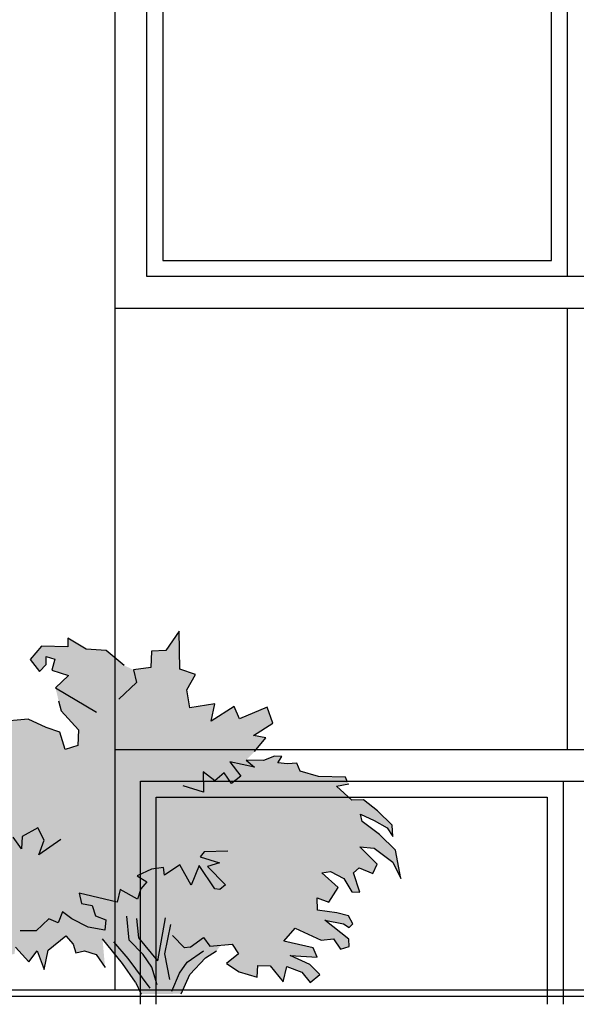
# Model space of a CAD drawing. Extents: x 2 to 315, y 0 to 17.
# Tile 46 of 69: x 194.55 to 196.3, y 5.22 to 8.31. Entities that reach past the tile are written whole.
import ezdxf

# ---------------------------------------------------------------- set-up
doc = ezdxf.new("R2010")
doc.units = 0
doc.header["$MEASUREMENT"] = 0
for name, color, linetype in [('Süd_Ansicht_4_P_ZE_SYMBOL', 7, 'Continuous'), ('Süd_Ansicht_4_R_NT_FENSTER', 7, 'Continuous'), ('Süd_Ansicht_4_R_NT_HIDDEN', 7, 'Continuous'), ('Süd_Ansicht_4_R_TR_BODEN', 7, 'Continuous')]:
    doc.layers.add(name, color=color, linetype=linetype)
doc.linetypes.add('Terrainlinie', pattern='A,0,[1,Bl.Nr. 2.0061.Shx,S=0.000793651,R=0,X=0,Y=-0.043301],-0.1,0', length=0.1)

msp = doc.modelspace()

# ---------------------------------------------------------------- hatches: boundary and pattern name
at = {"layer": 'Süd_Ansicht_4_P_ZE_SYMBOL', "linetype": 'Continuous', "lineweight": 18, "ltscale": 1000}
msp.add_hatch(color=9, dxfattribs=at).paths.add_polyline_path([(195.2587, 5.9877), (195.2852, 6.0144), (195.3206, 6.0572), (195.2824, 6.0651), (195.3421, 6.1036), (195.3245, 6.1539), (195.2379, 6.1169), (195.221, 6.1559), (195.1488, 6.1094), (195.1605, 6.1636), (195.0823, 6.1519), (195.0725, 6.2082), (195.0995, 6.2562), (195.0511, 6.2734), (195.0491, 6.3917), (195.0067, 6.3314), (194.9622, 6.3297), (194.9593, 6.2776), (194.9057, 6.2704), (194.8761, 6.2846), (194.8193, 6.3319), (194.7562, 6.3356), (194.6989, 6.3698), (194.6996, 6.3434), (194.6167, 6.3453), (194.5804, 6.3028), (194.6097, 6.266), (194.6312, 6.2873), (194.6312, 6.3124), (194.6586, 6.3047), (194.6488, 6.2699), (194.7015, 6.2525), (194.6605, 6.2138), (194.6703, 6.1732), (194.6781, 6.1423), (194.7328, 6.0823), (194.731, 6.0333), (194.691, 6.0205), (194.6742, 6.0746), (194.6312, 6.0901), (194.5751, 6.1158), (194.4806, 6.1074), (194.4643, 6.0874), (194.4086, 6.1024), (194.3598, 6.0886), (194.3225, 6.0523), (194.3236, 6.0233), (194.3771, 6.0551), (194.3484, 6.0096), (194.2904, 5.9865), (194.2724, 5.9456), (194.3066, 5.972), (194.3669, 5.9799), (194.3467, 5.9325), (194.39, 5.9286), (194.3602, 5.9164), (194.3363, 5.9013), (194.2898, 5.8637), (194.2977, 5.8423), (194.2583, 5.8083), (194.2448, 5.7676), (194.269, 5.7481), (194.2842, 5.771), (194.2927, 5.7181), (194.2465, 5.688), (194.2493, 5.6495), (194.2651, 5.666), (194.2865, 5.6378), (194.3009, 5.6225), (194.2838, 5.5957), (194.3332, 5.5961), (194.3399, 5.6144), (194.3484, 5.5769), (194.305, 5.5554), (194.2696, 5.517), (194.2783, 5.4858), (194.3294, 5.4866), (194.287, 5.4373), (194.2994, 5.4446), (194.318, 5.3812), (194.3365, 5.4303), (194.3633, 5.4329), (194.3641, 5.3822), (194.39, 5.3972), (194.4299, 5.344), (194.4544, 5.3476), (194.4598, 5.3543), (194.4361, 5.3888), (194.4817, 5.3989), (194.4935, 5.4256), (194.5082, 5.3749), (194.5315, 5.3788), (194.5346, 5.4), (194.5762, 5.3543), (194.6031, 5.3887), (194.6246, 5.3298), (194.637, 5.3911), (194.6927, 5.4362), (194.7163, 5.41), (194.7242, 5.3822), (194.7518, 5.3888), (194.7878, 5.3772), (194.8159, 5.336), (194.808, 5.4267), (194.8711, 5.3493), (194.9116, 5.2908), (194.9294, 5.2527), (195.0545, 5.254), (195.0821, 5.3148), (195.1316, 5.3671), (195.1656, 5.3887), (195.18, 5.4066), (195.2151, 5.4095), (195.2351, 5.3794), (195.1974, 5.3487), (195.2373, 5.3231), (195.2936, 5.3059), (195.2953, 5.3426), (195.3343, 5.3418), (195.3753, 5.2915), (195.387, 5.3399), (195.4337, 5.3214), (195.4593, 5.2896), (195.4905, 5.3147), (195.459, 5.346), (195.3966, 5.3744), (195.4815, 5.3688), (195.469, 5.3979), (195.3772, 5.4191), (195.4124, 5.4598), (195.4939, 5.4217), (195.5327, 5.4267), (195.555, 5.394), (195.5817, 5.4028), (195.5811, 5.4256), (195.5063, 5.4852), (195.5647, 5.4733), (195.5825, 5.4621), (195.594, 5.4733), (195.5804, 5.4984), (195.5433, 5.5081), (195.4829, 5.5164), (195.4815, 5.5548), (195.5181, 5.5415), (195.5474, 5.5872), (195.4964, 5.6338), (195.5237, 5.6376), (195.5659, 5.616), (195.5907, 5.5743), (195.6154, 5.5732), (195.596, 5.6338), (195.6136, 5.6492), (195.6565, 5.6318), (195.6702, 5.6608), (195.6154, 5.7153), (195.6604, 5.7111), (195.719, 5.6666), (195.7449, 5.6156), (195.7274, 5.7052), (195.6773, 5.7537), (195.6228, 5.7949), (195.6177, 5.8172), (195.6605, 5.7983), (195.701, 5.775), (195.719, 5.7478), (195.7173, 5.7827), (195.6711, 5.8281), (195.6273, 5.8623), (195.5901, 5.8619), (195.5423, 5.9052), (195.5811, 5.9133), (195.5772, 5.918), (195.571, 5.9336), (195.486, 5.9364), (195.4286, 5.9531), (195.4183, 5.9779), (195.389, 5.976), (195.3578, 5.9793), (195.3707, 5.9988), (195.3479, 5.9999), (195.3128, 5.9857)], flags=0)

# ---------------------------------------------------------------- linework, layer by layer
at = {"layer": 'Süd_Ansicht_4_P_ZE_SYMBOL', "linetype": 'Continuous', "ltscale": 1000}
for p, q in [((194.7562, 6.3356), (194.6989, 6.3698)), ((194.6989, 6.3698), (194.6996, 6.3434)), ((195.0491, 6.3917), (195.0067, 6.3314)), ((195.0511, 6.2734), (195.0491, 6.3917)), ((194.6167, 6.3453), (194.5804, 6.3028)), ((194.6996, 6.3434), (194.6167, 6.3453)), ((194.6312, 6.2873), (194.6312, 6.3124)), ((194.6312, 6.3124), (194.6586, 6.3047)), ((194.8193, 6.3319), (194.7562, 6.3356)), ((194.8761, 6.2846), (194.8193, 6.3319)), ((194.9622, 6.3297), (194.9593, 6.2776)), ((195.0067, 6.3314), (194.9622, 6.3297)), ((194.5804, 6.3028), (194.6097, 6.266)), ((194.6097, 6.266), (194.6312, 6.2873)), ((194.6586, 6.3047), (194.6488, 6.2699)), ((194.9593, 6.2776), (194.9057, 6.2704)), ((194.6488, 6.2699), (194.7015, 6.2525)), ((194.7015, 6.2525), (194.6605, 6.2138)), ((194.9057, 6.2704), (194.9144, 6.2312)), ((195.0995, 6.2562), (195.0511, 6.2734)), ((195.0725, 6.2082), (195.0995, 6.2562)), ((194.6605, 6.2138), (194.7894, 6.1384)), ((194.9144, 6.2312), (194.8597, 6.179)), ((195.0823, 6.1519), (195.0725, 6.2082)), ((194.6703, 6.1732), (194.6781, 6.1423)), ((195.1605, 6.1636), (195.0823, 6.1519)), ((195.1488, 6.1094), (195.1605, 6.1636)), ((195.221, 6.1559), (195.1488, 6.1094)), ((195.2379, 6.1169), (195.221, 6.1559)), ((195.3245, 6.1539), (195.2379, 6.1169)), ((195.3421, 6.1036), (195.3245, 6.1539)), ((194.6781, 6.1423), (194.7328, 6.0823)), ((194.5751, 6.1158), (194.4806, 6.1074)), ((194.6312, 6.0901), (194.5751, 6.1158)), ((194.6742, 6.0746), (194.6312, 6.0901)), ((195.2824, 6.0651), (195.3421, 6.1036)), ((194.691, 6.0205), (194.6742, 6.0746)), ((194.7328, 6.0823), (194.731, 6.0333)), ((195.3206, 6.0572), (195.2824, 6.0651)), ((194.731, 6.0333), (194.691, 6.0205)), ((195.2852, 6.0144), (195.3206, 6.0572)), ((195.3479, 5.9999), (195.3128, 5.9857)), ((195.3707, 5.9988), (195.3479, 5.9999)), ((195.3578, 5.9793), (195.3707, 5.9988)), ((195.2852, 5.9654), (195.2073, 5.9818)), ((195.2073, 5.9818), (195.2425, 5.9373)), ((195.3128, 5.9857), (195.2587, 5.9877)), ((195.2587, 5.9877), (195.2852, 5.9654)), ((195.389, 5.976), (195.3578, 5.9793)), ((195.4183, 5.9779), (195.389, 5.976)), ((195.4286, 5.9531), (195.4183, 5.9779)), ((195.1608, 5.9225), (195.1234, 5.9509)), ((195.1234, 5.9509), (195.1253, 5.8871)), ((195.1901, 5.9476), (195.1608, 5.9225)), ((195.2132, 5.9141), (195.1901, 5.9476)), ((195.2425, 5.9373), (195.2132, 5.9141)), ((195.486, 5.9364), (195.4286, 5.9531)), ((195.571, 5.9336), (195.486, 5.9364)), ((195.1253, 5.8871), (195.0609, 5.9064)), ((195.5423, 5.9052), (195.5811, 5.9133)), ((195.5901, 5.8619), (195.5423, 5.9052)), ((195.5772, 5.918), (195.571, 5.9336)), ((195.6273, 5.8623), (195.5901, 5.8619)), ((195.6711, 5.8281), (195.6273, 5.8623)), ((195.6228, 5.7949), (195.6177, 5.8172)), ((195.6177, 5.8172), (195.6605, 5.7983)), ((195.7173, 5.7827), (195.6711, 5.8281)), ((195.6773, 5.7537), (195.6228, 5.7949)), ((195.6605, 5.7983), (195.701, 5.775)), ((195.719, 5.7478), (195.7173, 5.7827)), ((194.6049, 5.7743), (194.5554, 5.7476)), ((194.6252, 5.7364), (194.6049, 5.7743)), ((195.7274, 5.7052), (195.6773, 5.7537)), ((195.701, 5.775), (195.719, 5.7478)), ((194.5536, 5.7086), (194.5278, 5.7454)), ((194.5554, 5.7476), (194.5536, 5.7086)), ((194.6769, 5.7381), (194.6077, 5.6896)), ((194.6077, 5.6896), (194.6252, 5.7364)), ((195.1273, 5.6995), (195.1141, 5.6841)), ((195.2015, 5.7014), (195.1273, 5.6995)), ((195.6702, 5.6608), (195.6154, 5.7153)), ((195.6154, 5.7153), (195.6604, 5.7111)), ((195.6604, 5.7111), (195.719, 5.6666)), ((195.7449, 5.6156), (195.7274, 5.7052)), ((195.0511, 5.6589), (195.0027, 5.6261)), ((195.0863, 5.5951), (195.0511, 5.6589)), ((195.1116, 5.657), (195.0863, 5.5951)), ((195.1605, 5.5835), (195.1116, 5.657)), ((195.1141, 5.6841), (195.1755, 5.6646)), ((195.1755, 5.6646), (195.137, 5.6531)), ((195.6565, 5.6318), (195.6702, 5.6608)), ((195.719, 5.6666), (195.7449, 5.6156)), ((194.9622, 5.6451), (194.9163, 5.6241)), ((194.9993, 5.6501), (194.9622, 5.6451)), ((195.0027, 5.6261), (194.9993, 5.6501)), ((195.137, 5.6531), (195.1935, 5.5961)), ((195.4964, 5.6338), (195.5237, 5.6376)), ((195.5474, 5.5872), (195.4964, 5.6338)), ((195.5237, 5.6376), (195.5659, 5.616)), ((195.596, 5.6338), (195.6136, 5.6492)), ((195.6154, 5.5732), (195.596, 5.6338)), ((195.6136, 5.6492), (195.6565, 5.6318)), ((194.9163, 5.6241), (194.9476, 5.6048)), ((194.9476, 5.6048), (194.9285, 5.5833)), ((195.1935, 5.5961), (195.1761, 5.5816)), ((195.5659, 5.616), (195.5907, 5.5743)), ((194.8538, 5.541), (194.7347, 5.57)), ((194.7347, 5.57), (194.7425, 5.5371)), ((194.8636, 5.5816), (194.8538, 5.541)), ((194.9183, 5.5509), (194.8636, 5.5816)), ((194.9285, 5.5833), (194.9183, 5.5509)), ((195.1761, 5.5816), (195.1605, 5.5835)), ((195.5181, 5.5415), (195.5474, 5.5872)), ((195.5907, 5.5743), (195.6154, 5.5732)), ((194.7425, 5.5371), (194.7757, 5.5313)), ((195.4829, 5.5164), (195.4815, 5.5548)), ((195.4815, 5.5548), (195.5181, 5.5415)), ((194.6826, 5.5114), (194.6691, 5.4763)), ((194.7113, 5.4888), (194.6826, 5.5114)), ((194.7757, 5.5313), (194.7855, 5.4986)), ((195.5433, 5.5081), (195.4829, 5.5164)), ((195.5804, 5.4984), (195.5433, 5.5081)), ((194.6393, 5.4891), (194.6, 5.452)), ((194.6691, 5.4763), (194.6393, 5.4891)), ((194.7625, 5.4635), (194.7113, 5.4888)), ((194.7855, 5.4986), (194.8182, 5.4858)), ((194.8182, 5.4858), (194.8148, 5.454)), ((194.8919, 5.4226), (194.8843, 5.4978)), ((194.9223, 5.4298), (194.9162, 5.49)), ((194.9815, 5.3569), (195.0062, 5.4922)), ((195.0212, 5.4715), (195.0027, 5.3794)), ((195.5811, 5.4256), (195.5063, 5.4852)), ((195.5063, 5.4852), (195.5647, 5.4733)), ((195.5647, 5.4733), (195.5825, 5.4621)), ((195.594, 5.4733), (195.5804, 5.4984)), ((195.5825, 5.4621), (195.594, 5.4733)), ((194.6, 5.452), (194.5492, 5.452)), ((194.8148, 5.454), (194.7625, 5.4635)), ((195.3772, 5.4191), (195.4124, 5.4598)), ((195.4124, 5.4598), (195.4939, 5.4217)), ((194.637, 5.3911), (194.6927, 5.4362)), ((194.6927, 5.4362), (194.7163, 5.41)), ((194.7163, 5.41), (194.7242, 5.3822)), ((194.8711, 5.3493), (194.808, 5.4267)), ((194.8889, 5.365), (194.8436, 5.4171)), ((194.9359, 5.3777), (194.8919, 5.4226)), ((194.9815, 5.3569), (194.9223, 5.4298)), ((195.0649, 5.3978), (195.0275, 5.4373)), ((195.0832, 5.4005), (195.1253, 5.4308)), ((195.1253, 5.4308), (195.1448, 5.4037)), ((195.1448, 5.4037), (195.2151, 5.4095)), ((195.2151, 5.4095), (195.2351, 5.3794)), ((195.469, 5.3979), (195.3772, 5.4191)), ((195.4939, 5.4217), (195.5327, 5.4267)), ((195.5327, 5.4267), (195.555, 5.394)), ((195.5817, 5.4028), (195.5811, 5.4256)), ((194.5346, 5.4), (194.5762, 5.3543)), ((194.5762, 5.3543), (194.6031, 5.3887)), ((194.6031, 5.3887), (194.6246, 5.3298)), ((194.6246, 5.3298), (194.637, 5.3911)), ((194.7242, 5.3822), (194.7518, 5.3888)), ((194.7518, 5.3888), (194.7878, 5.3772)), ((195.0027, 5.3794), (195.0185, 5.2992)), ((195.0832, 5.4005), (195.0649, 5.3978)), ((195.0736, 5.3535), (195.1254, 5.3888)), ((195.1316, 5.3671), (195.1656, 5.3887)), ((195.2351, 5.3794), (195.1974, 5.3487)), ((195.4815, 5.3688), (195.469, 5.3979)), ((195.555, 5.394), (195.5817, 5.4028)), ((194.7878, 5.3772), (194.8159, 5.336)), ((194.9116, 5.2908), (194.8711, 5.3493)), ((194.958, 5.2719), (194.8889, 5.365)), ((194.9624, 5.3377), (194.9359, 5.3777)), ((195.05, 5.3184), (195.0736, 5.3535)), ((195.0821, 5.3148), (195.1316, 5.3671)), ((195.1974, 5.3487), (195.2373, 5.3231)), ((195.459, 5.346), (195.3966, 5.3744)), ((195.3966, 5.3744), (195.4815, 5.3688)), ((194.9792, 5.2819), (194.9624, 5.3377)), ((195.0252, 5.2618), (195.05, 5.3184)), ((195.2373, 5.3231), (195.2936, 5.3059)), ((195.2936, 5.3059), (195.2953, 5.3426)), ((195.2953, 5.3426), (195.3343, 5.3418)), ((195.3343, 5.3418), (195.3753, 5.2915)), ((195.3753, 5.2915), (195.387, 5.3399)), ((195.387, 5.3399), (195.4337, 5.3214)), ((195.4337, 5.3214), (195.4593, 5.2896)), ((195.4905, 5.3147), (195.459, 5.346)), ((194.9116, 5.2908), (194.9294, 5.2527)), ((195.0545, 5.254), (195.0821, 5.3148)), ((195.4593, 5.2896), (195.4905, 5.3147))]:
    msp.add_line(p, q, dxfattribs=at)
at = {"layer": 'Süd_Ansicht_4_R_NT_FENSTER', "linetype": 'Continuous', "ltscale": 1000}
for p, q in [((194.8468, 9.3059), (194.8468, 7.4059)), ((194.9468, 7.5059), (194.9468, 9.2059)), ((196.2668, 9.2059), (196.2668, 7.5059)), ((194.9968, 9.1559), (194.9968, 7.5559)), ((196.2168, 7.5559), (196.2168, 9.1559)), ((194.9968, 7.5559), (196.2168, 7.5559)), ((198.9468, 7.5059), (194.9468, 7.5059)), ((194.8468, 7.4059), (199.0468, 7.4059)), ((194.8468, 6.0209), (199.0468, 6.0209)), ((194.9268, 5.9209), (198.9468, 5.9209)), ((194.9268, 5.2209), (194.9268, 5.9209)), ((196.2535, 5.9209), (196.2535, 5.2209)), ((194.9768, 5.8709), (196.2035, 5.8709)), ((194.9768, 5.2209), (194.9768, 5.8709)), ((196.2035, 5.8709), (196.2035, 5.2209))]:
    msp.add_line(p, q, dxfattribs=at)
at = {"layer": 'Süd_Ansicht_4_R_NT_HIDDEN', "linetype": 'Continuous', "ltscale": 1000}
for p, q in [((194.8468, 15.8359), (194.8468, 5.2659)), ((196.2668, 7.4059), (196.2668, 6.0209))]:
    msp.add_line(p, q, dxfattribs=at)
at = {"layer": 'Süd_Ansicht_4_R_TR_BODEN', "linetype": 'Continuous', "ltscale": 1000}
msp.add_line((188.4068, 5.2659), (227.7253, 5.2659), dxfattribs=at)
at = {"layer": 'Süd_Ansicht_4_R_TR_BODEN', "linetype": 'Terrainlinie', "ltscale": 1000}
msp.add_line((188.4068, 5.2459), (227.7253, 5.2459), dxfattribs=at)

doc.saveas('drawing.dxf')
